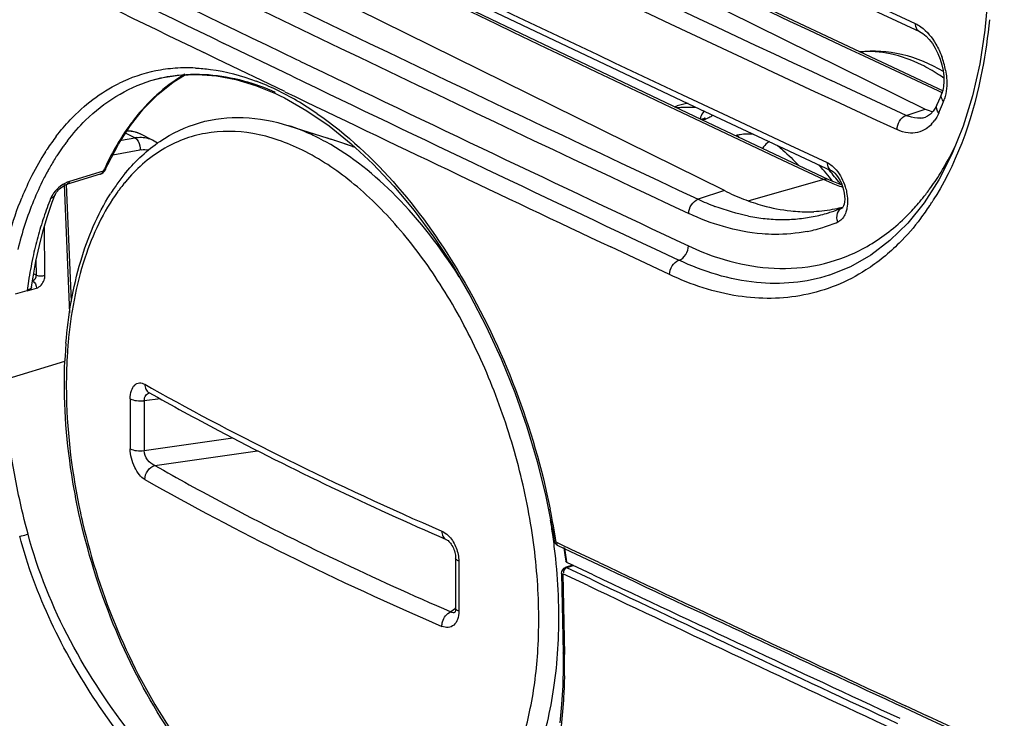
# Model space of a CAD drawing. Header units: millimetres. Extents: x 0 to 1660, y 0 to 1166.
# Tile 67 of 94: x 1252 to 1292, y 845 to 873. Entities that reach past the tile are written whole.
import ezdxf

# ---------------------------------------------------------------- set-up
doc = ezdxf.new("R2010")
doc.units = ezdxf.units.MM
doc.header["$LTSCALE"] = 65.395
doc.layers.get('0').update_dxf_attribs({"linetype": 'CONTINUOUS'})

msp = doc.modelspace()

# ---------------------------------------------------------------- linework, layer by layer
at = {"color": 7, "linetype": 'Continuous'}
for p, q in [((1232.948, 897.23), (1288.428, 869.802)), ((1280.242, 866.477), (1230.636, 891.001)), ((1266.596, 875.807), (1272.789, 872.853)), ((1282.251, 875.73), (1288.193, 872.959)), ((1273.49, 872.142), (1267.693, 874.926)), ((1286.654, 871.712), (1280.131, 874.786)), ((1290.991, 874.451), (1290.861, 873.016)), ((1272.789, 872.853), (1279.016, 869.909)), ((1288.198, 872.957), (1288.33, 872.879)), ((1288.33, 872.879), (1288.463, 872.77)), ((1288.463, 872.77), (1288.592, 872.634)), ((1290.861, 873.016), (1290.648, 871.641)), ((1288.592, 872.634), (1288.718, 872.471)), ((1288.718, 872.471), (1288.837, 872.279)), ((1288.837, 872.279), (1288.944, 872.067)), ((1279.318, 869.366), (1273.49, 872.142)), ((1288.944, 872.067), (1289.034, 871.84)), ((1289.034, 871.84), (1289.105, 871.606)), ((1289.171, 870.536), (1286.654, 871.712)), ((1289.105, 871.606), (1289.155, 871.369)), ((1290.648, 871.641), (1290.35, 870.335)), ((1256.872, 870.961), (1257.28, 871.069)), ((1257.28, 871.069), (1258.017, 871.188)), ((1257.782, 870.901), (1258.278, 871.212)), ((1258.017, 871.188), (1258.775, 871.216)), ((1258.775, 871.216), (1259.551, 871.153)), ((1259.551, 871.153), (1260.342, 871)), ((1289.155, 871.369), (1289.183, 871.14)), ((1289.183, 871.14), (1289.188, 870.924)), ((1256.868, 870.959), (1256.873, 870.961)), ((1257.159, 870.396), (1257.782, 870.901)), ((1260.342, 871), (1261.143, 870.758)), ((1261.143, 870.758), (1261.951, 870.429)), ((1289.173, 870.727), (1289.14, 870.552)), ((1289.188, 870.924), (1289.173, 870.727)), ((1256.578, 869.804), (1257.159, 870.396)), ((1261.951, 870.429), (1262.109, 870.354)), ((1262.11, 870.354), (1262.316, 870.252)), ((1262.316, 870.252), (1263.23, 869.735)), ((1289.036, 870.269), (1288.973, 870.121)), ((1289.097, 870.419), (1289.036, 870.269)), ((1289.14, 870.552), (1289.097, 870.418)), ((1290.35, 870.335), (1289.972, 869.106)), ((1278.209, 869.894), (1278.317, 869.927)), ((1279.016, 869.909), (1284.604, 867.29)), ((1288.864, 869.882), (1288.755, 869.712)), ((1288.907, 869.969), (1288.864, 869.882)), ((1288.973, 870.121), (1288.907, 869.969)), ((1256.042, 869.127), (1256.578, 869.804)), ((1263.23, 869.735), (1264.14, 869.112)), ((1279.452, 869.435), (1279.438, 869.428)), ((1279.46, 869.44), (1279.452, 869.435)), ((1279.455, 869.435), (1279.458, 869.438)), ((1279.458, 869.438), (1279.461, 869.441)), ((1279.461, 869.441), (1279.46, 869.44)), ((1288.521, 869.51), (1288.445, 869.477)), ((1288.639, 869.591), (1288.521, 869.51)), ((1288.755, 869.712), (1288.639, 869.591)), ((1255.554, 868.37), (1256.042, 869.127)), ((1262.497, 869.121), (1264.084, 868.609)), ((1264.14, 869.112), (1265.037, 868.389)), ((1279.322, 869.384), (1279.297, 869.376)), ((1284.504, 866.917), (1279.318, 869.366)), ((1279.357, 869.395), (1279.322, 869.384)), ((1279.39, 869.407), (1279.357, 869.395)), ((1279.418, 869.418), (1279.39, 869.407)), ((1279.438, 869.428), (1279.418, 869.418)), ((1289.972, 869.106), (1289.515, 867.965)), ((1256.085, 868.901), (1255.857, 868.919)), ((1256.301, 868.845), (1256.085, 868.901)), ((1256.446, 868.782), (1256.301, 868.845)), ((1256.94, 868.538), (1256.433, 868.789)), ((1255.117, 867.537), (1255.554, 868.37)), ((1257.079, 868.458), (1256.94, 868.538)), ((1257.141, 868.409), (1257.079, 868.458)), ((1264.407, 868.503), (1264.21, 868.569)), ((1264.813, 868.365), (1264.407, 868.503)), ((1265.014, 868.298), (1264.813, 868.365)), ((1265.202, 868.235), (1265.014, 868.298)), ((1265.037, 868.389), (1265.916, 867.571)), ((1289.515, 867.965), (1288.983, 866.921)), ((1255.029, 867.346), (1255.117, 867.537)), ((1265.916, 867.571), (1266.774, 866.661)), ((1254.811, 867.147), (1253.435, 866.727)), ((1254.811, 867.148), (1254.82, 867.15)), ((1254.82, 867.15), (1254.88, 867.177)), ((1254.88, 867.177), (1254.934, 867.216)), ((1254.934, 867.216), (1254.981, 867.266)), ((1254.981, 867.266), (1255.02, 867.326)), ((1255.02, 867.326), (1255.028, 867.343)), ((1284.604, 867.29), (1284.627, 867.278)), ((1284.627, 867.278), (1284.683, 867.241)), ((1284.683, 867.241), (1284.747, 867.183)), ((1284.747, 867.183), (1284.816, 867.108)), ((1284.816, 867.108), (1284.885, 867.013)), ((1253.204, 866.592), (1253.253, 866.63)), ((1253.253, 866.63), (1253.301, 866.662)), ((1253.301, 866.662), (1253.346, 866.689)), ((1253.346, 866.689), (1253.381, 866.706)), ((1253.381, 866.706), (1253.386, 866.709)), ((1253.386, 866.709), (1253.419, 866.722)), ((1253.419, 866.722), (1253.435, 866.727)), ((1253.634, 861.963), (1253.435, 866.727)), ((1266.774, 866.661), (1267.605, 865.663)), ((1285.043, 866.696), (1284.504, 866.917)), ((1284.885, 867.013), (1284.951, 866.903)), ((1284.951, 866.903), (1285.011, 866.781)), ((1285.011, 866.781), (1285.061, 866.649)), ((1285.061, 866.649), (1285.101, 866.512)), ((1288.983, 866.921), (1288.382, 865.981)), ((1252.858, 866.01), (1252.976, 866.318)), ((1252.977, 866.319), (1252.976, 866.318)), ((1252.977, 866.319), (1252.983, 866.333)), ((1252.983, 866.333), (1253, 866.366)), ((1253, 866.366), (1253.028, 866.409)), ((1253.028, 866.409), (1253.064, 866.456)), ((1253.064, 866.456), (1253.107, 866.503)), ((1253.107, 866.503), (1253.154, 866.549)), ((1253.154, 866.549), (1253.204, 866.592)), ((1285.101, 866.512), (1285.129, 866.375)), ((1285.129, 866.375), (1285.144, 866.245)), ((1285.144, 866.245), (1285.146, 866.124)), ((1252.662, 865.442), (1252.858, 866.01)), ((1285.097, 865.856), (1285.073, 865.81)), ((1285.12, 865.927), (1285.097, 865.856)), ((1285.137, 866.017), (1285.12, 865.927)), ((1285.146, 866.124), (1285.137, 866.017)), ((1288.382, 865.981), (1287.716, 865.152)), ((1252.485, 864.851), (1252.662, 865.442)), ((1267.605, 865.663), (1268.403, 864.585)), ((1285.056, 865.786), (1285.051, 865.781)), ((1285.051, 865.781), (1285.055, 865.784)), ((1285.073, 865.81), (1285.056, 865.786)), ((1287.716, 865.152), (1286.991, 864.439)), ((1252.329, 864.239), (1252.485, 864.851)), ((1252.192, 863.606), (1252.329, 864.239)), ((1268.403, 864.585), (1269.161, 863.434)), ((1286.991, 864.439), (1286.212, 863.846)), ((1286.212, 863.846), (1285.386, 863.376)), ((1252.075, 862.954), (1252.192, 863.606)), ((1269.161, 863.434), (1269.875, 862.216)), ((1285.386, 863.376), (1284.523, 863.031)), ((1252.016, 862.555), (1252.075, 862.954)), ((1251.357, 862.27), (1251.828, 862.414)), ((1269.875, 862.216), (1270.539, 860.941)), ((1270.539, 860.941), (1271.149, 859.617)), ((1271.149, 859.617), (1271.7, 858.252)), ((1256.794, 858.252), (1256.794, 858.252)), ((1271.7, 858.252), (1272.189, 856.857)), ((1272.189, 856.857), (1272.612, 855.441)), ((1272.612, 855.441), (1272.966, 854.013)), ((1272.966, 854.013), (1273.249, 852.583)), ((1273.249, 852.583), (1273.313, 852.201)), ((1268.905, 852.264), (1268.905, 852.264)), ((1268.905, 852.264), (1268.909, 852.262)), ((1268.909, 852.262), (1268.929, 852.252)), ((1268.929, 852.252), (1268.954, 852.236)), ((1268.954, 852.236), (1268.983, 852.213)), ((1268.983, 852.213), (1269.015, 852.185)), ((1269.015, 852.185), (1269.047, 852.151)), ((1273.312, 852.204), (1273.323, 852.162)), ((1269.047, 852.151), (1269.08, 852.111)), ((1269.08, 852.111), (1269.113, 852.067)), ((1269.113, 852.067), (1269.144, 852.018)), ((1269.144, 852.018), (1269.173, 851.966)), ((1269.173, 851.966), (1269.2, 851.911)), ((1269.2, 851.911), (1269.224, 851.854)), ((1269.224, 851.854), (1269.244, 851.795)), ((1269.244, 851.795), (1269.261, 851.737)), ((1273.323, 852.162), (1273.348, 852.111)), ((1273.348, 852.111), (1273.388, 852.065)), ((1273.388, 852.065), (1273.439, 852.028)), ((1273.439, 852.028), (1273.458, 852.018)), ((1273.46, 852.017), (1273.687, 851.909)), ((1273.687, 851.909), (1273.968, 851.777)), ((1273.702, 851.939), (1273.731, 851.734)), ((1269.261, 851.737), (1269.274, 851.679)), ((1269.274, 851.679), (1269.284, 851.623)), ((1269.284, 851.623), (1269.29, 851.569)), ((1269.29, 851.569), (1269.292, 851.519)), ((1269.292, 851.519), (1269.292, 851.506)), ((1273.731, 851.734), (1273.757, 851.54)), ((1273.757, 851.54), (1273.779, 851.374)), ((1273.968, 851.777), (1275.096, 851.243)), ((1274.065, 851.214), (1273.788, 851.13)), ((1274.897, 850.821), (1273.825, 851.328)), ((1273.611, 850.876), (1273.669, 847.642)), ((1269.288, 849.392), (1269.282, 849.359)), ((1269.291, 849.431), (1269.288, 849.392)), ((1269.292, 849.47), (1269.291, 849.431)), ((1269.269, 849.309), (1269.265, 849.301)), ((1269.268, 849.293), (1269.268, 849.293)), ((1269.276, 849.331), (1269.269, 849.309)), ((1269.282, 849.359), (1269.276, 849.331)), ((1273.669, 847.642), (1273.673, 847.093)), ((1273.673, 847.093), (1273.655, 846.308)), ((1273.655, 846.308), (1273.611, 845.54)), ((1273.611, 845.54), (1273.539, 844.792)), ((1287.59, 845.4), (1288.487, 844.985))]:
    msp.add_line(p, q, dxfattribs=at)
at = {"color": 9, "linetype": 'Continuous'}
for p, q in [((1262.636, 871.135), (1259.852, 872.478)), ((1285.214, 872.302), (1285.931, 871.965)), ((1259.551, 871.853), (1259.037, 872.101)), ((1262.335, 870.51), (1259.551, 871.853)), ((1285.931, 871.965), (1287.408, 871.272)), ((1262.812, 871.82), (1262.938, 871.76)), ((1287.408, 871.272), (1288.944, 870.554)), ((1287.655, 869.545), (1284.589, 870.968)), ((1278.531, 870.385), (1280.199, 869.601)), ((1288.944, 870.554), (1289.134, 870.465)), ((1277.792, 870.003), (1278.249, 869.786)), ((1278.249, 869.786), (1279.28, 869.297)), ((1280.199, 869.601), (1282.907, 868.331)), ((1287.655, 869.545), (1288.346, 869.775)), ((1288.346, 869.775), (1288.428, 869.802)), ((1279.28, 869.297), (1282.616, 867.719)), ((1279.438, 869.379), (1279.349, 869.352)), ((1256.216, 868.629), (1255.841, 868.815)), ((1280.69, 868.718), (1280.743, 868.734)), ((1255.674, 868.531), (1256.216, 868.629)), ((1264.355, 868.52), (1264.291, 868.542)), ((1282.907, 868.331), (1284.43, 867.62)), ((1255.325, 867.933), (1256.43, 868.134)), ((1282.616, 867.719), (1284.298, 866.927)), ((1254.936, 867.271), (1253.56, 866.85)), ((1254.812, 867.148), (1254.811, 867.148)), ((1255.029, 867.346), (1255.028, 867.343)), ((1253.337, 866.723), (1253.555, 861.483)), ((1284.298, 866.927), (1281.238, 866.056)), ((1280.242, 866.477), (1279.17, 866.129)), ((1252.559, 863.026), (1252.536, 865.02)), ((1278.007, 863.056), (1275.617, 864.181)), ((1252.209, 863.038), (1252.202, 863.652)), ((1252.1, 863.092), (1252.15, 863.067)), ((1252.15, 863.067), (1252.209, 863.038)), ((1284.522, 863.031), (1284.52, 863.03)), ((1251.836, 862.387), (1252.21, 862.501)), ((1250.88, 858.772), (1253.37, 859.533)), ((1257.264, 857.99), (1256.604, 857.917)), ((1256.604, 855.885), (1260.209, 856.401)), ((1257.033, 855.28), (1261.221, 855.88)), ((1273.608, 852.046), (1273.391, 852.148)), ((1273.46, 852.017), (1273.458, 852.018)), ((1274.006, 851.858), (1273.608, 852.046)), ((1275.135, 851.324), (1274.006, 851.858)), ((1274.105, 851.196), (1273.821, 851.109)), ((1274.81, 850.639), (1273.821, 851.109)), ((1273.666, 850.867), (1273.726, 847.577)), ((1274.688, 850.382), (1273.666, 850.867)), ((1269.291, 849.442), (1269.097, 849.315)), ((1273.495, 849.388), (1273.494, 849.433)), ((1288.525, 845.067), (1287.628, 845.482))]:
    msp.add_line(p, q, dxfattribs=at)
for centre, radius, start, end in [((2076.124, 2572.435), 1873.021, 243.397272, 245.117051), ((2067.058, 2537.789), 1839.872, 243.15519, 244.852819), ((2044, 2503.185), 1800.92, 243.26677, 245.153643), ((2042.335, 2499.599), 1796.279, 243.308722, 245.049063), ((2067.049, 2546.607), 1852.425, 243.290955, 244.807084), ((2025.827, 2457.246), 1759.479, 242.879398, 244.299971), ((2060.2, 2518.163), 1824.444, 243.081665, 244.60554), ((2033.534, 2473.977), 1776.018, 243.061989, 244.86516), ((2033.361, 2473.83), 1776.5, 243.062011, 244.865164), ((2036.106, 2478.263), 1783.568, 243.027793, 244.200359), ((2036.265, 2478.828), 1784.84, 243.079136, 244.185371), ((1285.969, 870.775), 3.343, 10.5468, 20.4326), ((1258.33, 865.117), 6.364, 94.1428, 101.3699), ((1258.356, 864.722), 6.76, 87.1551, 94.123), ((2072.003, 2552.216), 1865.079, 244.291256, 244.830087), ((1258.312, 865.249), 6.231, 101.4498, 116.1186), ((2075.889, 2560.616), 1875.027, 244.29559, 244.828733), ((1257.527, 861.322), 10.281, 64.2802, 69.2958), ((1256.94, 860.102), 11.635, 59.6306, 64.283), ((2072.268, 2553.276), 1867.537, 244.298001, 244.749388), ((1256.142, 858.737), 13.215, 55.3651, 59.6371), ((1278.724, 866.197), 3.687, 96.2508, 96.823), ((1279.364, 866.495), 3.588, 99.6735, 106.963), ((1277.384, 874.831), 12.705, 336.259, 338.1604), ((1287.757, 870.673), 1.53, 338.1981, 342.4424), ((1288.252, 870.844), 1.43, 245.3028, 249.3327), ((1288.153, 870.335), 0.906, 275.7037, 288.3287), ((1277.737, 874.678), 12.321, 335.8634, 336.2512), ((1278.978, 870.888), 1.577, 286.9685, 288.1902), ((1287.633, 870.167), 1.439, 317.2276, 323.7735), ((1260.455, 863.013), 9.356, 142.6356, 146.5997), ((1256.458, 867.296), 1.355, 97.4378, 100.3073), ((1255.964, 867.835), 1.063, 71.3268, 74.6602), ((1255.968, 867.848), 1.049, 63.5648, 71.3244), ((1259.423, 860.155), 9.487, 61.1253, 63.6777), ((1256.469, 867.588), 1.06, 63.8651, 70.013), ((1258.869, 852.43), 16.999, 71.9318, 72.1457), ((1256.711, 845.833), 23.94, 71.5433, 71.9185), ((1278.814, 873.506), 12.026, 329.3986, 334.5372), ((1261.636, 862.258), 10.758, 147.396, 153.2645), ((1260.895, 862.717), 9.887, 146.5709, 147.3221), ((1256.624, 867.068), 1.083, 97.4202, 100.3023), ((1275.25, 859.501), 11.941, 42.085, 42.2792), ((1274.588, 858.919), 12.822, 38.2328, 42.0299), ((1263.046, 861.543), 12.339, 153.2424, 157.8776), ((1265.936, 862.313), 12.065, 155.233, 155.7396), ((1280.178, 872.689), 10.436, 323.7475, 328.1761), ((1279.629, 873.036), 11.085, 328.1462, 329.3438), ((1261.487, 862.113), 7.363, 140.8567, 143.0951), ((1261.313, 862.254), 7.139, 140.0889, 140.8489), ((1287.49, 873.715), 7.501, 244.8139, 248.9236), ((1287.304, 873.24), 6.991, 248.9446, 251.3609), ((1261.683, 861.965), 7.609, 143.088, 143.9886), ((1280.945, 872.121), 9.481, 319.9907, 322.3046), ((1280.671, 872.334), 9.829, 322.2995, 323.7162), ((1278.98, 872.282), 11.574, 327.7495, 328.6379), ((1265.289, 861.19), 13.453, 158.3063, 160.05), ((1281.365, 871.764), 8.93, 315.7761, 320.0079), ((1279.711, 871.799), 10.699, 322.8773, 326.3315), ((1279.288, 872.085), 11.209, 326.3121, 327.1931), ((1279.137, 872.182), 11.388, 327.1922, 327.7486), ((1266.289, 860.832), 14.515, 160.0694, 163.3533), ((1281.923, 871.216), 8.148, 308.8839, 315.8075), ((1282.398, 871.015), 6.318, 287.0541, 293.0128), ((1267.678, 860.416), 15.966, 163.3508, 166.3837), ((1282.387, 871.061), 6.366, 281.1387, 283.6206), ((1282.395, 871.025), 6.328, 283.6211, 287.0491), ((1268.776, 860.144), 17.097, 166.3657, 167.8181), ((1282.657, 870.173), 6.869, 278.2476, 293.7417), ((1270.007, 859.885), 18.354, 167.8375, 170.91), ((1271.176, 859.69), 19.539, 170.8888, 171.9873), ((1272.53, 858.607), 19.1, 174.9938, 177.0647), ((1310.225, 953.42), 108.933, 240.52679, 240.68818), ((1314.443, 961.026), 117.631, 240.71018, 243.75637), ((1384.969, 856.977), 128.94, 179.54702, 180.45298), ((1385.11, 856.901), 128.51, 179.54702, 180.45298), ((1324.073, 980.322), 139.197, 243.71322, 246.57327), ((1313.255, 954.546), 114.782, 240.43906, 243.71646), ((1243.401, 847.378), 30.367, 9.0381, 11.6145), ((1280.257, 859.045), 26.864, 192.2435, 193.109), ((1247.192, 848.753), 26.32, 8.0998, 9.3772), ((1247.805, 848.839), 25.701, 6.3769, 8.1014), ((1245.098, 847.73), 28.952, 7.5315, 8.3139), ((1322.417, 973.296), 135.651, 243.75385, 246.68686), ((1245.196, 847.743), 28.853, 7.3341, 7.5312), ((1245.24, 847.749), 28.808, 7.1363, 7.3341), ((1501.65, 850.357), 232.23, 179.74849, 180.25151), ((2090.766, 2579.368), 1910.861, 244.732827, 245.146376), ((2164.655, 2726.372), 2076.102, 244.620404, 245.001216), ((2182.051, 2763.957), 2117.8, 244.631019, 245.004374), ((1250.15, 847.148), 23.58, 358.9371, 1.0447), ((2117.679, 2637.661), 1975.066, 245.177376, 245.774385)]:
    msp.add_arc(centre, radius, start, end, dxfattribs=at)
at = {"color": 7, "linetype": 'Continuous'}
for centre, radius, start, end in [((1279.462, 866.175), 3.922, 100.4099, 106.9662), ((1260.682, 862.973), 9.088, 143.6216, 144.7019), ((1260.499, 863.108), 8.86, 142.4616, 143.6219), ((1261.301, 862.553), 9.836, 147.1377, 147.8934), ((1260.995, 862.753), 9.471, 144.7115, 147.148), ((1261.686, 862.315), 10.289, 147.9096, 150.7842), ((1262.399, 861.92), 11.103, 151.6729, 153.0497), ((1262.117, 862.071), 10.784, 150.769, 151.6705), ((1261.905, 862.187), 7.866, 140.2077, 144.0984), ((1274.984, 859.011), 12.633, 38.3632, 41.3417), ((1263.225, 861.51), 12.026, 153.0944, 157.7586), ((1262.491, 861.765), 8.589, 144.1111, 147.7767), ((1274.391, 858.533), 13.395, 37.6713, 38.3931), ((1284.444, 874.957), 9.464, 243.6407, 248.8282), ((1264.78, 860.875), 13.705, 157.7615, 162.0358), ((1283.368, 875.075), 9.882, 244.8614, 249.2015), ((1284.043, 873.922), 8.354, 248.8277, 254.439), ((1282.686, 872.774), 7.477, 258.7637, 264.0045), ((1283.655, 872.05), 6.437, 263.7069, 270.3995), ((1283.658, 870.874), 5.262, 270.4529, 272.5653), ((1282.67, 871.482), 6.179, 281.1295, 287.0587), ((1282.68, 871.445), 6.14, 287.0667, 288.1817), ((1282.682, 871.442), 6.137, 288.1817, 289.1996), ((1282.679, 871.447), 6.143, 289.201, 293.0264), ((1266.589, 860.286), 15.608, 162.0281, 165.9398), ((1282.631, 872.256), 6.956, 264.0107, 269.5099), ((1282.627, 871.851), 6.551, 269.5186, 275.2402), ((1282.648, 871.6), 6.299, 275.2565, 281.1191), ((1273.348, 858.681), 19.996, 175.4734, 177.5537), ((1501.246, 850.488), 231.956, 179.7485, 180.25151), ((2090.68, 2578.904), 1910.494, 244.729231, 245.142874), ((2090.019, 2576.152), 1908.191, 244.711889, 245.126065), ((2112.986, 2627.091), 1963.594, 245.172202, 245.772714)]:
    msp.add_arc(centre, radius, start, end, dxfattribs=at)
at = {"color": 9, "linetype": 'Continuous'}
for points, knots in [([(1288.021, 873.288), (1288.101, 873.25), (1288.446, 873.041), (1288.706, 872.714), (1288.864, 872.444)], [0, 0, 0, 0, 0.22087, 1, 1, 1, 1]), ([(1288.021, 873.288), (1288.021, 873.251), (1288.031, 873.125), (1288.111, 872.997), (1288.193, 872.959)], [0, 0, 0, 0, 0.285841, 1, 1, 1, 1]), ([(1291.042, 873.443), (1290.977, 872.76), (1290.631, 870.274), (1289.815, 867.818), (1288.863, 866.258)], [0, 0, 0, 0, 0.272923, 1, 1, 1, 1]), ([(1288.278, 871.602), (1287.874, 871.802), (1287.058, 872.104), (1286.184, 872.167), (1285.776, 872.128)], [0, 0, 0, 0, 0.523262, 1, 1, 1, 1]), ([(1258.691, 871.474), (1258.894, 871.464), (1259.736, 871.386), (1260.562, 871.165), (1261.162, 870.939)], [0, 0, 0, 0, 0.240583, 1, 1, 1, 1]), ([(1289.185, 871.063), (1289.11, 871.115), (1288.818, 871.311), (1288.512, 871.487), (1288.278, 871.602)], [0, 0, 0, 0, 0.257581, 1, 1, 1, 1]), ([(1289.255, 871.387), (1289.274, 871.282), (1289.327, 870.892), (1289.302, 870.486), (1289.215, 870.212)], [0, 0, 0, 0, 0.270803, 1, 1, 1, 1]), ([(1253.019, 868.692), (1253.197, 868.925), (1253.918, 869.779), (1254.829, 870.481), (1255.569, 870.844)], [0, 0, 0, 0, 0.263146, 1, 1, 1, 1]), ([(1278.322, 869.862), (1278.387, 869.869), (1278.65, 869.891), (1278.915, 869.885), (1279.113, 869.866)], [0, 0, 0, 0, 0.24659, 1, 1, 1, 1]), ([(1256.307, 869.525), (1256.179, 869.369), (1255.668, 868.695), (1255.25, 867.952), (1254.981, 867.368)], [0, 0, 0, 0, 0.239467, 1, 1, 1, 1]), ([(1263.653, 869.611), (1266.082, 867.935), (1270.211, 862.829), (1272.465, 856.809), (1273.146, 853.492)], [0, 0, 0, 0, 0.465694, 1, 1, 1, 1]), ([(1279.431, 869.715), (1279.409, 869.695), (1279.323, 869.607), (1279.271, 869.489), (1279.251, 869.398)], [0, 0, 0, 0, 0.240271, 1, 1, 1, 1]), ([(1279.771, 869.555), (1279.74, 869.519), (1279.642, 869.453), (1279.534, 869.41), (1279.47, 869.389)], [0, 0, 0, 0, 0.417417, 1, 1, 1, 1]), ([(1263.63, 868.658), (1263.536, 868.704), (1263.167, 868.879), (1262.786, 869.028), (1262.497, 869.121)], [0, 0, 0, 0, 0.256271, 1, 1, 1, 1]), ([(1279.438, 869.379), (1279.428, 869.382), (1279.391, 869.393), (1279.35, 869.392), (1279.322, 869.384)], [0, 0, 0, 0, 0.266059, 1, 1, 1, 1]), ([(1263.054, 868.123), (1262.416, 868.439), (1261.118, 868.901), (1259.093, 868.935), (1257.242, 868.227), (1256.263, 867.344), (1255.837, 866.834)], [0, 0, 0, 0, 0.268969, 0.512527, 0.749148, 1, 1, 1, 1]), ([(1280.743, 868.734), (1280.792, 868.749), (1281.01, 868.8), (1281.238, 868.805), (1281.41, 868.788)], [0, 0, 0, 0, 0.229321, 1, 1, 1, 1]), ([(1280.743, 868.734), (1280.751, 868.729), (1280.787, 868.704), (1280.818, 868.673), (1280.839, 868.648)], [0, 0, 0, 0, 0.233441, 1, 1, 1, 1]), ([(1256.216, 868.629), (1256.23, 868.622), (1256.26, 868.603), (1256.285, 868.579), (1256.298, 868.565)], [0, 0, 0, 0, 0.475958, 1, 1, 1, 1]), ([(1269.436, 862.97), (1268.693, 864.145), (1267.106, 866.22), (1265.059, 867.881), (1264.004, 868.462)], [0, 0, 0, 0, 0.535814, 1, 1, 1, 1]), ([(1265.203, 868.235), (1265.139, 868.256), (1264.86, 868.348), (1264.582, 868.444), (1264.367, 868.516)], [0, 0, 0, 0, 0.228261, 1, 1, 1, 1]), ([(1282.076, 868.475), (1282.048, 868.46), (1281.937, 868.387), (1281.847, 868.283), (1281.797, 868.195)], [0, 0, 0, 0, 0.240097, 1, 1, 1, 1]), ([(1282.407, 868.322), (1282.481, 868.26), (1282.783, 867.999), (1283.068, 867.719), (1283.276, 867.5)], [0, 0, 0, 0, 0.243578, 1, 1, 1, 1]), ([(1256.431, 868.201), (1256.432, 868.19), (1256.432, 868.167), (1256.431, 868.145), (1256.43, 868.134)], [0, 0, 0, 0, 0.505832, 1, 1, 1, 1]), ([(1272.645, 847.791), (1272.704, 848.784), (1272.671, 850.834), (1272.224, 853.925), (1271.396, 857.009), (1270.221, 859.959), (1268.749, 862.651), (1267.039, 864.977), (1265.16, 866.839), (1263.76, 867.774), (1263.054, 868.123)], [0, 0, 0, 0, 0.126844, 0.260447, 0.397154, 0.533039, 0.664247, 0.787344, 0.8997, 1, 1, 1, 1]), ([(1284.43, 867.62), (1284.43, 867.583), (1284.441, 867.457), (1284.52, 867.329), (1284.603, 867.291)], [0, 0, 0, 0, 0.285551, 1, 1, 1, 1]), ([(1255.028, 867.343), (1255.02, 867.326), (1254.993, 867.294), (1254.956, 867.277), (1254.936, 867.271)], [0, 0, 0, 0, 0.476655, 1, 1, 1, 1]), ([(1253.56, 866.85), (1253.301, 866.771), (1253.001, 866.535), (1252.818, 866.236), (1252.789, 866.162)], [0, 0, 0, 0, 0.77362, 1, 1, 1, 1]), ([(1284.364, 866.94), (1284.353, 866.939), (1284.331, 866.936), (1284.309, 866.931), (1284.298, 866.927)], [0, 0, 0, 0, 0.494057, 1, 1, 1, 1]), ([(1285.168, 866.632), (1285.191, 866.558), (1285.263, 866.276), (1285.278, 865.975), (1285.239, 865.764)], [0, 0, 0, 0, 0.264828, 1, 1, 1, 1]), ([(1255.528, 866.439), (1254.935, 865.623), (1253.995, 863.608), (1253.605, 861.443), (1253.503, 860.274)], [0, 0, 0, 0, 0.462108, 1, 1, 1, 1]), ([(1250.963, 864.176), (1251.007, 864.353), (1251.19, 865.034), (1251.417, 865.705), (1251.615, 866.19)], [0, 0, 0, 0, 0.257557, 1, 1, 1, 1]), ([(1252.853, 866.188), (1252.843, 866.183), (1252.822, 866.173), (1252.8, 866.166), (1252.789, 866.162)], [0, 0, 0, 0, 0.492187, 1, 1, 1, 1]), ([(1284.868, 865.199), (1284.828, 865.31), (1284.806, 865.547), (1284.962, 865.743), (1285.055, 865.784)], [0, 0, 0, 0, 0.536481, 1, 1, 1, 1]), ([(1285.239, 865.764), (1285.229, 865.707), (1285.181, 865.512), (1285.065, 865.322), (1284.945, 865.241)], [0, 0, 0, 0, 0.286783, 1, 1, 1, 1]), ([(1284.945, 865.241), (1284.933, 865.233), (1284.908, 865.218), (1284.881, 865.205), (1284.868, 865.199)], [0, 0, 0, 0, 0.503382, 1, 1, 1, 1]), ([(1282.292, 864.693), (1282.121, 864.694), (1281.417, 864.726), (1280.719, 864.861), (1280.207, 865.009)], [0, 0, 0, 0, 0.243048, 1, 1, 1, 1]), ([(1278.777, 864.225), (1279.181, 864.036), (1280.718, 863.416), (1282.442, 863.202), (1283.642, 863.375)], [0, 0, 0, 0, 0.268933, 1, 1, 1, 1]), ([(1284.519, 863.03), (1283.572, 862.727), (1281.42, 862.535), (1279.383, 863.176), (1278.392, 863.641)], [0, 0, 0, 0, 0.476078, 1, 1, 1, 1]), ([(1283.486, 862.224), (1282.61, 862.052), (1280.695, 862.041), (1278.892, 862.641), (1278.007, 863.056)], [0, 0, 0, 0, 0.477221, 1, 1, 1, 1]), ([(1253.455, 859.585), (1253.429, 859.084), (1253.401, 856.993), (1253.667, 854.901), (1254.004, 853.348)], [0, 0, 0, 0, 0.239918, 1, 1, 1, 1]), ([(1251.868, 852.48), (1251.727, 853.008), (1251.231, 855.075), (1250.946, 857.194), (1250.88, 858.772)], [0, 0, 0, 0, 0.2569, 1, 1, 1, 1]), ([(1256.033, 857.996), (1256.034, 858.108), (1256.057, 858.308), (1256.169, 858.528), (1256.3, 858.621), (1256.447, 858.658), (1256.561, 858.622), (1256.628, 858.584)], [0, 0, 0, 0, 0.323054, 0.574246, 0.679408, 0.779971, 1, 1, 1, 1]), ([(1256.604, 857.917), (1256.604, 857.991), (1256.635, 858.136), (1256.758, 858.223), (1256.819, 858.239)], [0, 0, 0, 0, 0.543228, 1, 1, 1, 1]), ([(1256.628, 858.584), (1256.627, 858.516), (1256.65, 858.384), (1256.741, 858.282), (1256.794, 858.252)], [0, 0, 0, 0, 0.528827, 1, 1, 1, 1]), ([(1256.033, 857.996), (1256.109, 857.952), (1256.304, 857.907), (1256.498, 857.904), (1256.604, 857.917)], [0, 0, 0, 0, 0.453386, 1, 1, 1, 1]), ([(1256.628, 854.705), (1256.542, 854.753), (1256.38, 854.906), (1256.132, 855.315), (1256.035, 855.698), (1256.033, 855.957)], [0, 0, 0, 0, 0.205501, 0.456125, 1, 1, 1, 1]), ([(1256.033, 855.957), (1256.109, 855.914), (1256.304, 855.87), (1256.499, 855.87), (1256.604, 855.885)], [0, 0, 0, 0, 0.452714, 1, 1, 1, 1]), ([(1257.033, 855.28), (1256.917, 855.319), (1256.705, 855.491), (1256.604, 855.749), (1256.604, 855.885)], [0, 0, 0, 0, 0.474994, 1, 1, 1, 1]), ([(1256.628, 854.705), (1256.626, 854.83), (1256.71, 855.079), (1256.917, 855.247), (1257.033, 855.28)], [0, 0, 0, 0, 0.510104, 1, 1, 1, 1]), ([(1257.033, 855.28), (1257.967, 854.748), (1261.902, 852.591), (1265.964, 850.667), (1269.097, 849.315)], [0, 0, 0, 0, 0.239502, 1, 1, 1, 1]), ([(1254.093, 852.952), (1254.444, 851.445), (1255.387, 848.538), (1257.134, 845.208), (1258.822, 842.905), (1260.528, 841.048), (1262.01, 839.926), (1263.054, 839.41)], [0, 0, 0, 0, 0.278285, 0.546565, 0.672366, 0.790508, 1, 1, 1, 1]), ([(1268.732, 852.6), (1268.731, 852.528), (1268.752, 852.393), (1268.85, 852.288), (1268.905, 852.264)], [0, 0, 0, 0, 0.545477, 1, 1, 1, 1]), ([(1268.732, 852.6), (1268.759, 852.588), (1268.871, 852.531), (1268.968, 852.448), (1269.034, 852.377)], [0, 0, 0, 0, 0.23147, 1, 1, 1, 1]), ([(1251.528, 852.397), (1251.552, 852.4), (1251.667, 852.419), (1251.78, 852.45), (1251.868, 852.48)], [0, 0, 0, 0, 0.20123, 1, 1, 1, 1]), ([(1268.552, 836.076), (1267.158, 835.877), (1264.752, 836.632), (1261.814, 838.339), (1258.316, 841.048), (1254.325, 845.519), (1252.165, 849.998), (1251.528, 852.397)], [0, 0, 0, 0, 0.169783, 0.283548, 0.413205, 0.700586, 1, 1, 1, 1]), ([(1262.505, 838.456), (1260.108, 839.983), (1255.648, 844.085), (1252.672, 849.468), (1251.868, 852.48)], [0, 0, 0, 0, 0.476844, 1, 1, 1, 1]), ([(1269.034, 852.377), (1269.156, 852.245), (1269.346, 851.925), (1269.423, 851.561), (1269.422, 851.377)], [0, 0, 0, 0, 0.494334, 1, 1, 1, 1]), ([(1273.391, 852.148), (1273.372, 852.154), (1273.341, 852.163), (1273.315, 852.189), (1273.313, 852.201)], [0, 0, 0, 0, 0.616716, 1, 1, 1, 1]), ([(1273.456, 852.01), (1273.438, 852.015), (1273.396, 852.049), (1273.418, 852.1), (1273.431, 852.124)], [0, 0, 0, 0, 0.402161, 1, 1, 1, 1]), ([(1269.422, 851.377), (1269.403, 851.385), (1269.348, 851.411), (1269.292, 851.464), (1269.292, 851.506)], [0, 0, 0, 0, 0.331582, 1, 1, 1, 1]), ([(1273.494, 849.433), (1273.491, 849.619), (1273.469, 850.374), (1273.41, 851.128), (1273.347, 851.694)], [0, 0, 0, 0, 0.246212, 1, 1, 1, 1]), ([(1273.861, 851.121), (1273.849, 851.127), (1273.825, 851.135), (1273.799, 851.133), (1273.788, 851.13)], [0, 0, 0, 0, 0.523971, 1, 1, 1, 1]), ([(1269.422, 849.338), (1269.403, 849.346), (1269.348, 849.373), (1269.292, 849.427), (1269.292, 849.47)], [0, 0, 0, 0, 0.328148, 1, 1, 1, 1]), ([(1272.624, 843.444), (1272.944, 844.343), (1273.399, 846.316), (1273.51, 848.332), (1273.495, 849.388)], [0, 0, 0, 0, 0.474524, 1, 1, 1, 1]), ([(1268.732, 848.721), (1268.731, 848.783), (1268.766, 849.02), (1268.931, 849.254), (1269.097, 849.315)], [0, 0, 0, 0, 0.26075, 1, 1, 1, 1]), ([(1269.422, 849.338), (1269.423, 849.225), (1269.396, 849.018), (1269.245, 848.759), (1268.988, 848.646), (1268.813, 848.686), (1268.732, 848.721)], [0, 0, 0, 0, 0.30062, 0.547135, 0.764353, 1, 1, 1, 1]), ([(1269.214, 849.274), (1269.204, 849.274), (1269.162, 849.276), (1269.123, 849.296), (1269.097, 849.315)], [0, 0, 0, 0, 0.225179, 1, 1, 1, 1]), ([(1263.301, 839.293), (1263.855, 839.04), (1264.977, 838.666), (1266.707, 838.588), (1268.325, 839.048), (1269.745, 840.023), (1270.913, 841.452), (1271.806, 843.274), (1272.408, 845.427), (1272.597, 846.978), (1272.645, 847.791)], [0, 0, 0, 0, 0.119732, 0.229514, 0.335333, 0.444314, 0.562646, 0.694153, 0.840164, 1, 1, 1, 1]), ([(1273.726, 847.577), (1273.71, 847.585), (1273.685, 847.601), (1273.669, 847.63), (1273.669, 847.642)], [0, 0, 0, 0, 0.575292, 1, 1, 1, 1]), ([(1273.726, 846.71), (1273.72, 846.427), (1273.68, 845.335), (1273.556, 844.246), (1273.408, 843.45)], [0, 0, 0, 0, 0.258882, 1, 1, 1, 1])]:
    msp.add_open_spline(points, degree=3, knots=knots, dxfattribs=at)
for points in [[(1288.864, 872.444), (1288.958, 872.284), (1289.037, 872.116), (1289.101, 871.942)], [(1258.261, 871.217), (1257.902, 871.01), (1257.563, 870.766), (1257.248, 870.496)], [(1257.248, 870.496), (1256.907, 870.202), (1256.592, 869.874), (1256.307, 869.525)], [(1289.177, 870.105), (1289.107, 870.186), (1289.056, 870.317), (1289.096, 870.416)], [(1288.98, 869.64), (1288.909, 869.727), (1288.861, 869.867), (1288.907, 869.969)], [(1287.278, 868.962), (1287.278, 869.193), (1287.436, 869.469), (1287.655, 869.545)], [(1288.243, 869.433), (1288.077, 869.417), (1287.904, 869.447), (1287.747, 869.506)], [(1288.98, 869.64), (1288.929, 869.526), (1288.867, 869.417), (1288.793, 869.316)], [(1288.689, 869.189), (1288.622, 869.117), (1288.545, 869.051), (1288.462, 868.997)], [(1256.245, 868.86), (1256.132, 868.891), (1256.012, 868.904), (1255.894, 868.899)], [(1256.283, 868.64), (1256.465, 868.664), (1256.659, 868.647), (1256.832, 868.585)], [(1287.738, 868.828), (1287.579, 868.846), (1287.423, 868.894), (1287.278, 868.962)], [(1288.462, 868.997), (1288.255, 868.861), (1287.984, 868.801), (1287.738, 868.828)], [(1256.298, 868.565), (1256.385, 868.47), (1256.427, 868.33), (1256.431, 868.201)], [(1256.484, 868.142), (1256.583, 868.155), (1256.685, 868.154), (1256.783, 868.136)], [(1284.43, 867.62), (1284.575, 867.552), (1284.701, 867.44), (1284.804, 867.318)], [(1254.936, 867.271), (1254.913, 867.217), (1254.868, 867.165), (1254.812, 867.148)], [(1284.804, 867.318), (1284.971, 867.12), (1285.091, 866.879), (1285.168, 866.632)], [(1253.435, 866.727), (1253.491, 866.744), (1253.536, 866.797), (1253.56, 866.85)], [(1284.504, 866.917), (1284.461, 866.937), (1284.411, 866.944), (1284.364, 866.94)], [(1252.976, 866.318), (1252.954, 866.263), (1252.906, 866.216), (1252.853, 866.188)], [(1278.793, 865.546), (1278.793, 865.778), (1278.953, 866.053), (1279.172, 866.128)], [(1280.207, 865.009), (1279.723, 865.15), (1279.249, 865.332), (1278.793, 865.546)], [(1288.241, 865.342), (1287.974, 864.989), (1287.683, 864.652), (1287.368, 864.34)], [(1283.616, 864.815), (1283.181, 864.729), (1282.735, 864.689), (1282.292, 864.693)], [(1285.422, 863.886), (1286, 864.14), (1286.546, 864.478), (1287.038, 864.873)], [(1278.392, 863.641), (1278.614, 863.712), (1278.777, 863.992), (1278.777, 864.225)], [(1287.368, 864.34), (1286.957, 863.93), (1286.501, 863.558), (1286.012, 863.244)], [(1278.007, 863.056), (1278.007, 863.29), (1278.17, 863.569), (1278.392, 863.641)], [(1252.056, 862.804), (1252.145, 862.831), (1252.211, 862.945), (1252.209, 863.038)], [(1252.209, 863.038), (1252.315, 862.989), (1252.447, 862.992), (1252.559, 863.026)], [(1252.526, 862.833), (1252.548, 862.895), (1252.56, 862.961), (1252.559, 863.026)], [(1286.012, 863.244), (1285.248, 862.754), (1284.377, 862.399), (1283.486, 862.224)], [(1252.056, 862.804), (1252.157, 862.754), (1252.209, 862.615), (1252.21, 862.501)], [(1252.21, 862.501), (1252.356, 862.546), (1252.475, 862.689), (1252.526, 862.833)], [(1269.268, 849.293), (1269.252, 849.282), (1269.233, 849.276), (1269.214, 849.274)]]:
    msp.add_open_spline(points, degree=3, dxfattribs=at)
at = {"color": 7, "linetype": 'Continuous'}
for points, knots in [([(1285.756, 872.137), (1286.322, 872.211), (1287.532, 872.126), (1288.633, 871.649), (1289.16, 871.341)], [0, 0, 0, 0, 0.483649, 1, 1, 1, 1]), ([(1256.873, 870.961), (1257.167, 871.05), (1258.409, 871.328), (1259.723, 871.208), (1260.652, 870.954)], [0, 0, 0, 0, 0.241846, 1, 1, 1, 1]), ([(1253.473, 868.507), (1253.701, 868.803), (1254.626, 869.865), (1255.878, 870.657), (1256.868, 870.959)], [0, 0, 0, 0, 0.265652, 1, 1, 1, 1]), ([(1255.86, 867.222), (1256.26, 867.701), (1257.165, 868.548), (1258.835, 869.34), (1260.676, 869.55), (1261.898, 869.314), (1262.497, 869.121)], [0, 0, 0, 0, 0.255256, 0.498637, 0.742734, 1, 1, 1, 1]), ([(1253.414, 860.259), (1253.504, 861.388), (1253.856, 863.505), (1254.692, 865.5), (1255.225, 866.345)], [0, 0, 0, 0, 0.531383, 1, 1, 1, 1]), ([(1285.061, 865.793), (1284.957, 865.767), (1284.573, 865.681), (1284.18, 865.63), (1283.894, 865.618)], [0, 0, 0, 0, 0.271444, 1, 1, 1, 1]), ([(1252.016, 862.555), (1252.014, 862.541), (1251.978, 862.465), (1251.891, 862.433), (1251.828, 862.414)], [0, 0, 0, 0, 0.179955, 1, 1, 1, 1]), ([(1253.945, 853.325), (1253.83, 853.85), (1253.447, 855.896), (1253.304, 857.992), (1253.37, 859.535)], [0, 0, 0, 0, 0.258174, 1, 1, 1, 1]), ([(1256.794, 858.252), (1257.733, 857.722), (1261.687, 855.564), (1265.762, 853.63), (1268.905, 852.264)], [0, 0, 0, 0, 0.239341, 1, 1, 1, 1]), ([(1262.975, 839.257), (1261.897, 839.829), (1259.808, 841.482), (1257.252, 844.779), (1255.204, 848.81), (1254.281, 851.787), (1253.945, 853.325)], [0, 0, 0, 0, 0.213476, 0.457963, 0.724822, 1, 1, 1, 1]), ([(1273.825, 851.328), (1273.813, 851.333), (1273.792, 851.346), (1273.774, 851.364), (1273.769, 851.374)], [0, 0, 0, 0, 0.549156, 1, 1, 1, 1]), ([(1273.611, 850.874), (1273.612, 850.863), (1273.628, 850.838), (1273.653, 850.827), (1273.667, 850.821)], [0, 0, 0, 0, 0.419688, 1, 1, 1, 1])]:
    msp.add_open_spline(points, degree=3, knots=knots, dxfattribs=at)
for points in [[(1260.652, 870.954), (1261.093, 870.834), (1261.526, 870.677), (1261.945, 870.493)], [(1288.428, 869.802), (1288.527, 869.753), (1288.634, 869.715), (1288.743, 869.695)], [(1281.229, 865.44), (1280.763, 865.533), (1280.304, 865.668), (1279.859, 865.837)], [(1281.802, 865.874), (1282.178, 865.77), (1282.562, 865.694), (1282.949, 865.651)], [(1273.611, 850.873), (1273.604, 850.977), (1273.689, 851.1), (1273.788, 851.13)], [(1273.821, 851.108), (1273.744, 851.084), (1273.643, 850.965), (1273.694, 850.903)]]:
    msp.add_open_spline(points, degree=3, dxfattribs=at)

doc.saveas('drawing.dxf')
